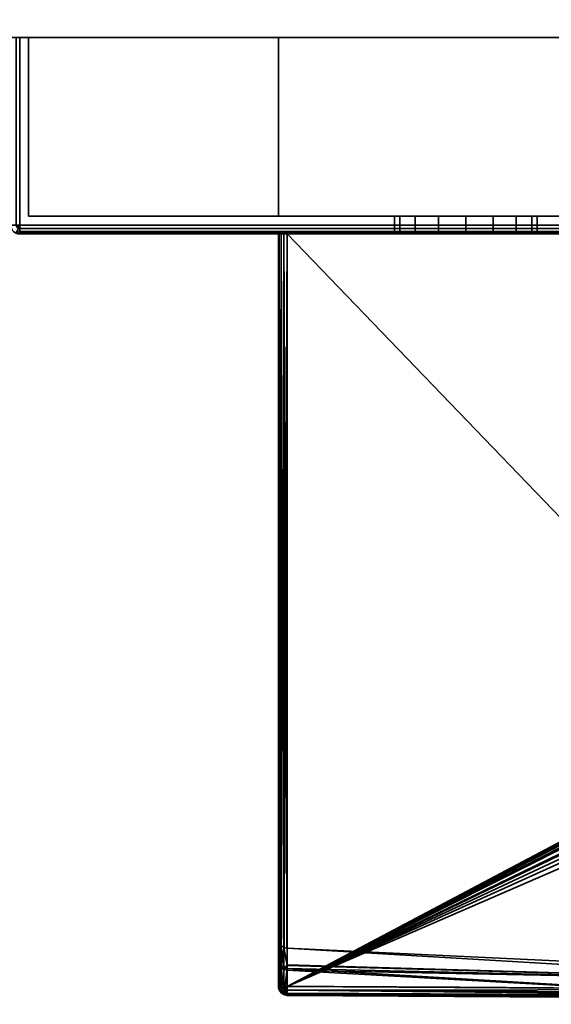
# Model space of a CAD drawing. Header units: millimetres. Extents: x -309 to 8309, y -96 to 57.
# Tile 49 of 95: x 4221 to 4251, y -93 to -38. Entities that reach past the tile are written whole.
import ezdxf

# ---------------------------------------------------------------- set-up
doc = ezdxf.new("R2010")
doc.units = ezdxf.units.MM
doc.layers.add('151', color=7, linetype='Continuous', true_color=0xffffff)
doc.layers.add('31', color=7, linetype='Continuous', true_color=0xffffff)

# ---------------------------------------------------------------- blocks, each defined once
blk = doc.blocks.new('UG_SURFACE_010')
at = {"layer": '151', "color": 252, "linetype": 'Continuous', "lineweight": 35}
for points in [[(4378, 0, 2017), (4191, 0, 2017), (4191, -39.3, 2017), (4378, -39.3, 2017)], [(4191, -37.3), (4378, -37.3), (4378, -39.3, 2), (4191, -39.3, 2)], [(4191, -39.3, 2), (4378, -39.3, 2), (4378, -39.3, 2017), (4191, -39.3, 2017)]]:
    blk.add_3dface(points, dxfattribs=at)
blk = doc.blocks.new('UG_SURFACE_029')
at = {"layer": '31', "color": 251, "linetype": 'Continuous', "lineweight": 35}
for points in [[(4221.5, -39.3, 1049.5), (4221.5, -39.3, 1000.5), (4220.5, -39.3, 1000), (4220.5, -39.3, 1050)], [(4221.5, -39.3, 1000.5), (4220.646, -39.3, 999.646), (4220.538, -39.3, 999.809), (4220.5, -39.3, 1000)], [(4220.5, -39.3, 1050), (4220.538, -39.3, 1050.191), (4220.646, -39.3, 1050.354), (4221.5, -39.3, 1049.5)], [(4221, -39.3, 999.5), (4220.809, -39.3, 999.538), (4220.646, -39.3, 999.646), (4221.5, -39.3, 1000.5)], [(4221.5, -39.3, 1049.5), (4220.646, -39.3, 1050.354), (4220.809, -39.3, 1050.462), (4221, -39.3, 1050.5)], [(4221, -39.3, 999.5), (4221, -49.8, 999.5), (4220.809, -49.8, 999.538), (4220.809, -39.3, 999.538)], [(4220.809, -39.3, 1050.462), (4220.809, -49.8, 1050.462), (4221, -49.8, 1050.5), (4221, -39.3, 1050.5)], [(4271, -39.3, 999.5), (4271, -49.8, 999.5), (4221, -49.8, 999.5), (4221, -39.3, 999.5)], [(4271, -49.8, 1050.5), (4271, -39.3, 1050.5), (4221, -39.3, 1050.5), (4221, -49.8, 1050.5)], [(4221.5, -39.3, 1000.5), (4270.5, -39.3, 1000.5), (4271, -39.3, 999.5), (4221, -39.3, 999.5)], [(4270.5, -39.3, 1049.5), (4221.5, -39.3, 1049.5), (4221, -39.3, 1050.5), (4271, -39.3, 1050.5)], [(4221.5, -39.3, 1049.5), (4221.5, -49.3, 1049.5), (4221.5, -49.3, 1000.5), (4221.5, -39.3, 1000.5)], [(4270.5, -39.3, 1049.5), (4270.5, -49.3, 1049.5), (4221.5, -49.3, 1049.5), (4221.5, -39.3, 1049.5)], [(4221.5, -39.3, 1000.5), (4221.5, -49.3, 1000.5), (4270.5, -49.3, 1000.5), (4270.5, -39.3, 1000.5)], [(4221.5, -49.3, 1000.5), (4244.469, -49.3, 1014.305), (4246, -49.3, 1014)], [(4221.5, -49.3, 1000.5), (4221.5, -49.3, 1049.5), (4242, -49.3, 1032), (4242, -49.3, 1018)], [(4246, -49.3, 1014), (4247.531, -49.3, 1014.305), (4270.5, -49.3, 1000.5), (4221.5, -49.3, 1000.5)], [(4221.5, -49.3, 1049.5), (4242.304, -49.3, 1033.531), (4242, -49.3, 1032)], [(4221.5, -49.3, 1000.5), (4243.172, -49.3, 1015.172), (4244.469, -49.3, 1014.305)], [(4242, -49.3, 1018), (4242.304, -49.3, 1016.469), (4221.5, -49.3, 1000.5)], [(4221.5, -49.3, 1049.5), (4243.172, -49.3, 1034.828), (4242.304, -49.3, 1033.531)], [(4242.304, -49.3, 1016.469), (4243.172, -49.3, 1015.172), (4221.5, -49.3, 1000.5)], [(4221.5, -49.3, 1049.5), (4270.5, -49.3, 1049.5), (4246, -49.3, 1036), (4244.469, -49.3, 1035.696)], [(4244.469, -49.3, 1035.696), (4243.172, -49.3, 1034.828), (4221.5, -49.3, 1049.5)], [(4242, -49.3, 1018), (4242, -50.3, 1018), (4242.304, -50.3, 1016.469), (4242.304, -49.3, 1016.469)], [(4242.304, -49.3, 1033.531), (4242.304, -50.3, 1033.531), (4242, -50.3, 1032), (4242, -49.3, 1032)], [(4242, -49.3, 1032), (4242, -50.3, 1032), (4242, -50.3, 1018), (4242, -49.3, 1018)], [(4242.304, -49.3, 1016.469), (4242.304, -50.3, 1016.469), (4243.172, -50.3, 1015.172), (4243.172, -49.3, 1015.172)], [(4243.172, -49.3, 1034.828), (4243.172, -50.3, 1034.828), (4242.304, -50.3, 1033.531), (4242.304, -49.3, 1033.531)], [(4243.172, -49.3, 1015.172), (4243.172, -50.3, 1015.172), (4244.469, -50.3, 1014.305), (4244.469, -49.3, 1014.305)], [(4244.469, -49.3, 1035.696), (4244.469, -50.3, 1035.696), (4243.172, -50.3, 1034.828), (4243.172, -49.3, 1034.828)], [(4244.469, -49.3, 1014.305), (4244.469, -50.3, 1014.305), (4246, -50.3, 1014), (4246, -49.3, 1014)], [(4246, -49.3, 1036), (4246, -50.3, 1036), (4244.469, -50.3, 1035.696), (4244.469, -49.3, 1035.696)], [(4247.531, -49.3, 1035.696), (4246, -49.3, 1036), (4270.5, -49.3, 1049.5)], [(4246, -49.3, 1014), (4246, -50.3, 1014), (4247.531, -50.3, 1014.305), (4247.531, -49.3, 1014.305)], [(4247.531, -49.3, 1035.696), (4247.531, -50.3, 1035.696), (4246, -50.3, 1036), (4246, -49.3, 1036)], [(4270.5, -49.3, 1049.5), (4248.828, -49.3, 1034.828), (4247.531, -49.3, 1035.696)], [(4247.531, -49.3, 1014.305), (4248.828, -49.3, 1015.172), (4270.5, -49.3, 1000.5)], [(4247.531, -49.3, 1014.305), (4247.531, -50.3, 1014.305), (4248.828, -50.3, 1015.172), (4248.828, -49.3, 1015.172)], [(4248.828, -49.3, 1034.828), (4248.828, -50.3, 1034.828), (4247.531, -50.3, 1035.696), (4247.531, -49.3, 1035.696)], [(4270.5, -49.3, 1000.5), (4248.828, -49.3, 1015.172), (4249.695, -49.3, 1016.469)], [(4249.695, -49.3, 1033.531), (4248.828, -49.3, 1034.828), (4270.5, -49.3, 1049.5)], [(4248.828, -49.3, 1015.172), (4248.828, -50.3, 1015.172), (4249.695, -50.3, 1016.469), (4249.695, -49.3, 1016.469)], [(4249.695, -49.3, 1033.531), (4249.695, -50.3, 1033.531), (4248.828, -50.3, 1034.828), (4248.828, -49.3, 1034.828)], [(4270.5, -49.3, 1000.5), (4249.695, -49.3, 1016.469), (4250, -49.3, 1018)], [(4250, -49.3, 1032), (4249.695, -49.3, 1033.531), (4270.5, -49.3, 1049.5)], [(4249.695, -49.3, 1016.469), (4249.695, -50.3, 1016.469), (4250, -50.3, 1018), (4250, -49.3, 1018)], [(4250, -49.3, 1032), (4250, -50.3, 1032), (4249.695, -50.3, 1033.531), (4249.695, -49.3, 1033.531)], [(4270.5, -49.3, 1049.5), (4270.5, -49.3, 1000.5), (4250, -49.3, 1018), (4250, -49.3, 1032)], [(4250, -49.3, 1018), (4250, -50.3, 1018), (4250, -50.3, 1032), (4250, -49.3, 1032)], [(4220.823, -49.873, 999.538), (4220.809, -49.8, 999.538), (4221, -49.8, 999.5)], [(4221, -49.8, 1050.5), (4220.809, -49.8, 1050.462), (4220.823, -49.873, 1050.462)], [(4220.865, -49.935, 999.538), (4220.823, -49.873, 999.538), (4221, -49.8, 999.5)], [(4221, -49.8, 1050.5), (4220.823, -49.873, 1050.462), (4220.865, -49.935, 1050.462)], [(4221, -50.262, 999.809), (4220.823, -50.227, 999.809), (4220.865, -50.127, 999.646), (4221, -50.154, 999.646)], [(4221, -50.154, 1050.354), (4220.865, -50.127, 1050.354), (4220.823, -50.227, 1050.191), (4221, -50.262, 1050.191)], [(4220.927, -49.977, 999.538), (4220.865, -49.935, 999.538), (4221, -49.8, 999.5)], [(4221, -49.8, 1050.5), (4220.865, -49.935, 1050.462), (4220.927, -49.977, 1050.462)], [(4221, -50.154, 999.646), (4220.865, -50.127, 999.646), (4220.927, -49.977, 999.538), (4221, -49.991, 999.538)], [(4221, -49.991, 1050.462), (4220.927, -49.977, 1050.462), (4220.865, -50.127, 1050.354), (4221, -50.154, 1050.354)], [(4221, -49.991, 999.538), (4220.927, -49.977, 999.538), (4221, -49.8, 999.5)], [(4221, -49.8, 1050.5), (4220.927, -49.977, 1050.462), (4221, -49.991, 1050.462)], [(4271, -49.991, 999.538), (4221, -49.991, 999.538), (4221, -49.8, 999.5), (4271, -49.8, 999.5)], [(4221, -49.991, 1050.462), (4271, -49.991, 1050.462), (4271, -49.8, 1050.5), (4221, -49.8, 1050.5)], [(4271, -50.154, 999.646), (4221, -50.154, 999.646), (4221, -49.991, 999.538), (4271, -49.991, 999.538)], [(4221, -50.154, 1050.354), (4271, -50.154, 1050.354), (4271, -49.991, 1050.462), (4221, -49.991, 1050.462)], [(4271, -50.262, 999.809), (4221, -50.262, 999.809), (4221, -50.154, 999.646), (4271, -50.154, 999.646)], [(4221, -50.262, 1050.191), (4271, -50.262, 1050.191), (4271, -50.154, 1050.354), (4221, -50.154, 1050.354)], [(4221, -50.3, 1000), (4220.809, -50.262, 1000), (4220.823, -50.227, 999.809), (4221, -50.262, 999.809)], [(4221, -50.262, 1050.191), (4220.823, -50.227, 1050.191), (4220.809, -50.262, 1050), (4221, -50.3, 1050)], [(4221, -50.3, 1000), (4221, -50.3, 1050), (4220.809, -50.262, 1050), (4220.809, -50.262, 1000)], [(4271, -50.3, 1000), (4221, -50.3, 1000), (4221, -50.262, 999.809), (4271, -50.262, 999.809)], [(4221, -50.3, 1050), (4271, -50.3, 1050), (4271, -50.262, 1050.191), (4221, -50.262, 1050.191)], [(4221, -50.3, 1050), (4244.469, -50.3, 1035.696), (4246, -50.3, 1036)], [(4221, -50.3, 1050), (4221, -50.3, 1000), (4242, -50.3, 1018), (4242, -50.3, 1032)], [(4246, -50.3, 1036), (4247.531, -50.3, 1035.696), (4271, -50.3, 1050), (4221, -50.3, 1050)], [(4221, -50.3, 1000), (4242.304, -50.3, 1016.469), (4242, -50.3, 1018)], [(4221, -50.3, 1050), (4243.172, -50.3, 1034.828), (4244.469, -50.3, 1035.696)], [(4242, -50.3, 1032), (4242.304, -50.3, 1033.531), (4221, -50.3, 1050)], [(4221, -50.3, 1000), (4243.172, -50.3, 1015.172), (4242.304, -50.3, 1016.469)], [(4242.304, -50.3, 1033.531), (4243.172, -50.3, 1034.828), (4221, -50.3, 1050)], [(4221, -50.3, 1000), (4271, -50.3, 1000), (4246, -50.3, 1014), (4244.469, -50.3, 1014.305)], [(4244.469, -50.3, 1014.305), (4243.172, -50.3, 1015.172), (4221, -50.3, 1000)], [(4247.531, -50.3, 1014.305), (4246, -50.3, 1014), (4271, -50.3, 1000)], [(4271, -50.3, 1000), (4248.828, -50.3, 1015.172), (4247.531, -50.3, 1014.305)], [(4247.531, -50.3, 1035.696), (4248.828, -50.3, 1034.828), (4271, -50.3, 1050)], [(4271, -50.3, 1050), (4248.828, -50.3, 1034.828), (4249.695, -50.3, 1033.531)], [(4249.695, -50.3, 1016.469), (4248.828, -50.3, 1015.172), (4271, -50.3, 1000)], [(4271, -50.3, 1050), (4249.695, -50.3, 1033.531), (4250, -50.3, 1032)], [(4250, -50.3, 1018), (4249.695, -50.3, 1016.469), (4271, -50.3, 1000)], [(4250, -50.3, 1032), (4250, -50.3, 1018), (4271, -50.3, 1000), (4271, -50.3, 1050)]]:
    blk.add_3dface(points, dxfattribs=at)
blk = doc.blocks.new('UG_SURFACE_030')
at = {"layer": '31', "color": 251, "linetype": 'Continuous', "lineweight": 35}
for points in [[(4221.5, -39.3, 1128.5), (4221.5, -39.3, 1079.5), (4220.5, -39.3, 1079), (4220.5, -39.3, 1129)], [(4221.5, -39.3, 1079.5), (4220.646, -39.3, 1078.646), (4220.538, -39.3, 1078.809), (4220.5, -39.3, 1079)], [(4220.5, -39.3, 1129), (4220.538, -39.3, 1129.191), (4220.646, -39.3, 1129.354), (4221.5, -39.3, 1128.5)], [(4221, -39.3, 1078.5), (4220.809, -39.3, 1078.538), (4220.646, -39.3, 1078.646), (4221.5, -39.3, 1079.5)], [(4221.5, -39.3, 1128.5), (4220.646, -39.3, 1129.354), (4220.809, -39.3, 1129.462), (4221, -39.3, 1129.5)], [(4220.809, -39.3, 1129.462), (4220.809, -49.8, 1129.462), (4221, -49.8, 1129.5), (4221, -39.3, 1129.5)], [(4221, -39.3, 1078.5), (4221, -49.8, 1078.5), (4220.809, -49.8, 1078.538), (4220.809, -39.3, 1078.538)], [(4221, -39.3, 1129.5), (4221, -49.8, 1129.5), (4271, -49.8, 1129.5), (4271, -39.3, 1129.5)], [(4271, -39.3, 1078.5), (4271, -49.8, 1078.5), (4221, -49.8, 1078.5), (4221, -39.3, 1078.5)], [(4221.5, -39.3, 1079.5), (4270.5, -39.3, 1079.5), (4271, -39.3, 1078.5), (4221, -39.3, 1078.5)], [(4270.5, -39.3, 1128.5), (4221.5, -39.3, 1128.5), (4221, -39.3, 1129.5), (4271, -39.3, 1129.5)], [(4221.5, -39.3, 1128.5), (4221.5, -49.3, 1128.5), (4221.5, -49.3, 1079.5), (4221.5, -39.3, 1079.5)], [(4270.5, -39.3, 1128.5), (4270.5, -49.3, 1128.5), (4221.5, -49.3, 1128.5), (4221.5, -39.3, 1128.5)], [(4221.5, -39.3, 1079.5), (4221.5, -49.3, 1079.5), (4270.5, -49.3, 1079.5), (4270.5, -39.3, 1079.5)], [(4235.5, -49.3, 1115), (4252.5, -49.3, 1115), (4252.5, -39.3, 1115), (4235.5, -39.3, 1115)], [(4235.5, -39.3, 1093), (4235.5, -39.3, 1115), (4255.12, -39.3, 1104.029), (4254.663, -39.3, 1098.1)], [(4235.5, -39.3, 1115), (4252.5, -39.3, 1115), (4254.513, -39.3, 1109.114)], [(4254.513, -39.3, 1109.114), (4255.329, -39.3, 1106.728), (4255.12, -39.3, 1104.029), (4235.5, -39.3, 1115)], [(4254.663, -39.3, 1098.1), (4254.656, -39.3, 1098.013), (4252.5, -39.3, 1093), (4235.5, -39.3, 1093)], [(4235.5, -49.3, 1093), (4235.5, -49.3, 1115), (4235.5, -39.3, 1115), (4235.5, -39.3, 1093)], [(4252.5, -49.3, 1093), (4235.5, -49.3, 1093), (4235.5, -39.3, 1093), (4252.5, -39.3, 1093)], [(4270.5, -49.3, 1079.5), (4221.5, -49.3, 1079.5), (4235.5, -49.3, 1093), (4252.5, -49.3, 1093)], [(4221.5, -49.3, 1079.5), (4221.5, -49.3, 1128.5), (4235.5, -49.3, 1115), (4235.5, -49.3, 1093)], [(4221.5, -49.3, 1128.5), (4270.5, -49.3, 1128.5), (4252.5, -49.3, 1115), (4235.5, -49.3, 1115)], [(4221, -49.8, 1129.5), (4220.809, -49.8, 1129.462), (4220.823, -49.873, 1129.462)], [(4220.823, -49.873, 1078.538), (4220.809, -49.8, 1078.538), (4221, -49.8, 1078.5)], [(4221, -49.8, 1129.5), (4220.823, -49.873, 1129.462), (4220.865, -49.935, 1129.462)], [(4220.865, -49.935, 1078.538), (4220.823, -49.873, 1078.538), (4221, -49.8, 1078.5)], [(4221, -50.154, 1129.354), (4220.865, -50.127, 1129.354), (4220.823, -50.227, 1129.191), (4221, -50.262, 1129.191)], [(4221, -50.262, 1078.809), (4220.823, -50.227, 1078.809), (4220.865, -50.127, 1078.646), (4221, -50.154, 1078.646)], [(4221, -49.8, 1129.5), (4220.865, -49.935, 1129.462), (4220.927, -49.977, 1129.462)], [(4220.927, -49.977, 1078.538), (4220.865, -49.935, 1078.538), (4221, -49.8, 1078.5)], [(4221, -49.991, 1129.462), (4220.927, -49.977, 1129.462), (4220.865, -50.127, 1129.354), (4221, -50.154, 1129.354)], [(4221, -50.154, 1078.646), (4220.865, -50.127, 1078.646), (4220.927, -49.977, 1078.538), (4221, -49.991, 1078.538)], [(4221, -49.8, 1129.5), (4220.927, -49.977, 1129.462), (4221, -49.991, 1129.462)], [(4221, -49.991, 1078.538), (4220.927, -49.977, 1078.538), (4221, -49.8, 1078.5)], [(4221, -49.991, 1129.462), (4271, -49.991, 1129.462), (4271, -49.8, 1129.5), (4221, -49.8, 1129.5)], [(4271, -49.991, 1078.538), (4221, -49.991, 1078.538), (4221, -49.8, 1078.5), (4271, -49.8, 1078.5)], [(4221, -50.154, 1129.354), (4271, -50.154, 1129.354), (4271, -49.991, 1129.462), (4221, -49.991, 1129.462)], [(4271, -50.154, 1078.646), (4221, -50.154, 1078.646), (4221, -49.991, 1078.538), (4271, -49.991, 1078.538)], [(4221, -50.262, 1129.191), (4271, -50.262, 1129.191), (4271, -50.154, 1129.354), (4221, -50.154, 1129.354)], [(4271, -50.262, 1078.809), (4221, -50.262, 1078.809), (4221, -50.154, 1078.646), (4271, -50.154, 1078.646)], [(4221, -50.262, 1129.191), (4220.823, -50.227, 1129.191), (4220.809, -50.262, 1129), (4221, -50.3, 1129)], [(4221, -50.3, 1079), (4220.809, -50.262, 1079), (4220.823, -50.227, 1078.809), (4221, -50.262, 1078.809)], [(4221, -50.3, 1079), (4221, -50.3, 1129), (4220.809, -50.262, 1129), (4220.809, -50.262, 1079)], [(4221, -50.3, 1129), (4271, -50.3, 1129), (4271, -50.262, 1129.191), (4221, -50.262, 1129.191)], [(4271, -50.3, 1079), (4221, -50.3, 1079), (4221, -50.262, 1078.809), (4271, -50.262, 1078.809)], [(4221, -50.3, 1129), (4221, -50.3, 1079), (4235.5, -50.3, 1093.5), (4235.5, -50.3, 1114.5)], [(4221, -50.3, 1079), (4235.538, -50.3, 1093.309), (4235.5, -50.3, 1093.5)], [(4235.5, -50.3, 1114.5), (4235.538, -50.3, 1114.691), (4221, -50.3, 1129)], [(4271, -50.3, 1129), (4221, -50.3, 1129), (4236, -50.3, 1115), (4252.256, -50.3, 1115)], [(4221, -50.3, 1079), (4235.646, -50.3, 1093.146), (4235.538, -50.3, 1093.309)], [(4221, -50.3, 1129), (4235.809, -50.3, 1114.962), (4236, -50.3, 1115)], [(4235.538, -50.3, 1114.691), (4235.646, -50.3, 1114.854), (4221, -50.3, 1129)], [(4221, -50.3, 1079), (4235.809, -50.3, 1093.038), (4235.646, -50.3, 1093.146)], [(4235.646, -50.3, 1114.854), (4235.809, -50.3, 1114.962), (4221, -50.3, 1129)], [(4221, -50.3, 1079), (4271, -50.3, 1079), (4252.256, -50.3, 1093), (4236, -50.3, 1093)], [(4236, -50.3, 1093), (4235.809, -50.3, 1093.038), (4221, -50.3, 1079)], [(4235.5, -50.3, 1114.5), (4235.5, -89.811, 1104), (4235.5, -91.065, 1111.36)], [(4235.5, -50.3, 1093.5), (4235.5, -92.446, 1093.5), (4235.5, -90.965, 1096.93)], [(4235.5, -90.965, 1096.93), (4235.5, -89.811, 1104), (4235.5, -50.3, 1114.5), (4235.5, -50.3, 1093.5)], [(4235.5, -91.065, 1111.36), (4235.5, -92.446, 1114.5), (4235.5, -50.3, 1114.5)], [(4235.5, -50.3, 1114.5), (4235.5, -92.446, 1114.5), (4235.526, -92.446, 1114.66)], [(4235.526, -92.446, 1114.66), (4235.538, -50.3, 1114.691), (4235.5, -50.3, 1114.5)], [(4235.5, -50.3, 1093.5), (4235.538, -50.3, 1093.309), (4235.526, -92.446, 1093.34)], [(4235.526, -92.446, 1093.34), (4235.5, -92.446, 1093.5), (4235.5, -50.3, 1093.5)], [(4235.526, -92.446, 1114.66), (4235.543, -92.446, 1114.688), (4235.538, -50.3, 1114.691)], [(4235.538, -50.3, 1093.309), (4235.543, -92.446, 1093.312), (4235.526, -92.446, 1093.34)], [(4235.538, -50.3, 1114.691), (4235.543, -92.446, 1114.688), (4235.631, -92.446, 1114.837)], [(4235.631, -92.446, 1114.837), (4235.646, -50.3, 1114.854), (4235.538, -50.3, 1114.691)], [(4235.631, -92.446, 1093.163), (4235.538, -50.3, 1093.309), (4235.646, -50.3, 1093.146)], [(4235.631, -92.446, 1093.163), (4235.543, -92.446, 1093.312), (4235.538, -50.3, 1093.309)], [(4235.631, -92.446, 1114.837), (4235.649, -92.446, 1114.85), (4235.646, -50.3, 1114.854)], [(4235.646, -50.3, 1093.146), (4235.649, -92.446, 1093.15), (4235.631, -92.446, 1093.163)], [(4235.646, -50.3, 1114.854), (4235.649, -92.446, 1114.85), (4235.798, -92.446, 1114.958)], [(4235.798, -92.446, 1114.958), (4235.809, -50.3, 1114.962), (4235.646, -50.3, 1114.854)], [(4235.798, -92.446, 1093.042), (4235.646, -50.3, 1093.146), (4235.809, -50.3, 1093.038)], [(4235.798, -92.446, 1093.042), (4235.649, -92.446, 1093.15), (4235.646, -50.3, 1093.146)], [(4235.798, -92.446, 1114.958), (4235.809, -92.446, 1114.96), (4235.809, -50.3, 1114.962)], [(4235.809, -50.3, 1093.038), (4235.809, -92.446, 1093.04), (4235.798, -92.446, 1093.042)], [(4236, -92.446, 1115), (4236, -50.3, 1115), (4235.809, -50.3, 1114.962)], [(4235.809, -50.3, 1114.962), (4235.809, -92.446, 1114.96), (4236, -92.446, 1115)], [(4235.809, -92.446, 1093.04), (4235.809, -50.3, 1093.038), (4236, -50.3, 1093)], [(4236, -50.3, 1093), (4236, -92.446, 1093), (4235.809, -92.446, 1093.04)], [(4236, -50.3, 1115), (4236, -92.446, 1115), (4252.364, -83.789, 1115), (4252.316, -67.253, 1115)], [(4252.316, -67.253, 1115), (4252.256, -50.3, 1115), (4236, -50.3, 1115)], [(4236, -50.3, 1093), (4252.256, -50.3, 1093), (4252.316, -67.253, 1093)], [(4252.316, -67.253, 1093), (4252.364, -83.789, 1093), (4236, -92.446, 1093), (4236, -50.3, 1093)], [(4236, -92.446, 1115), (4252.379, -83.912, 1115), (4252.364, -83.789, 1115)], [(4252.364, -83.789, 1093), (4252.372, -83.88, 1093), (4236, -92.446, 1093)], [(4252.372, -83.88, 1093), (4252.396, -83.967, 1093), (4236, -92.446, 1093)], [(4236, -92.446, 1115), (4252.455, -84.087, 1115), (4252.379, -83.912, 1115)], [(4252.396, -83.967, 1093), (4252.506, -84.159, 1093), (4236, -92.446, 1093)], [(4252.688, -84.334, 1115), (4252.455, -84.087, 1115), (4236, -92.446, 1115)], [(4236, -92.446, 1093), (4252.506, -84.159, 1093), (4252.756, -84.382, 1093)], [(4236, -92.446, 1115), (4252.979, -84.505, 1115), (4252.688, -84.334, 1115)], [(4236, -92.446, 1093), (4252.756, -84.382, 1093), (4253.286, -84.618, 1093)], [(4253.828, -84.711, 1115), (4252.979, -84.505, 1115), (4236, -92.446, 1115)], [(4264.068, -92.621, 1093), (4236, -92.446, 1093), (4253.286, -84.618, 1093), (4253.828, -84.711, 1093)], [(4273.836, -86.142, 1115), (4253.828, -84.711, 1115), (4236, -92.446, 1115), (4264.068, -92.621, 1115)], [(4235.5, -91.065, 1111.36), (4235.5, -89.811, 1104), (4235.537, -90, 1104)], [(4235.537, -90, 1104), (4235.5, -89.811, 1104), (4235.5, -90.965, 1096.93)], [(4235.5, -90.965, 1096.93), (4235.538, -91.145, 1096.99), (4235.537, -90, 1104)], [(4235.537, -90, 1104), (4235.538, -91.244, 1111.297), (4235.5, -91.065, 1111.36)], [(4235.537, -90, 1104), (4235.642, -90.161, 1104), (4235.644, -91.396, 1111.244)], [(4235.644, -91.396, 1111.244), (4235.538, -91.244, 1111.297), (4235.537, -90, 1104)], [(4235.642, -90.161, 1104), (4235.537, -90, 1104), (4235.538, -91.145, 1096.99)], [(4235.538, -91.145, 1096.99), (4235.644, -91.298, 1097.041), (4235.642, -90.161, 1104)], [(4235.642, -90.161, 1104), (4235.8, -90.27, 1104), (4235.804, -91.499, 1111.208)], [(4235.804, -91.499, 1111.208), (4235.644, -91.396, 1111.244), (4235.642, -90.161, 1104)], [(4235.8, -90.27, 1104), (4235.642, -90.161, 1104), (4235.644, -91.298, 1097.041)], [(4235.644, -91.298, 1097.041), (4235.804, -91.401, 1097.076), (4235.8, -90.27, 1104)], [(4235.8, -90.27, 1104), (4235.804, -91.401, 1097.076), (4235.992, -91.24, 1098.31)], [(4235.8, -90.27, 1104), (4235.988, -90.311, 1104), (4235.992, -91.279, 1109.683)], [(4235.8, -90.27, 1104), (4235.988, -90.311, 1104), (4235.988, -90.311, 1104)], [(4235.992, -91.279, 1109.683), (4235.804, -91.499, 1111.208), (4235.8, -90.27, 1104)], [(4235.992, -91.24, 1098.31), (4235.988, -90.311, 1104), (4235.8, -90.27, 1104)], [(4235.988, -90.311, 1104), (4267.301, -91.775, 1104), (4267.231, -92.155, 1109.564)], [(4267.231, -92.155, 1109.564), (4235.992, -91.279, 1109.683), (4235.988, -90.311, 1104)], [(4235.988, -90.311, 1104), (4235.992, -91.24, 1098.31), (4267.231, -92.155, 1098.436)], [(4267.301, -91.775, 1104), (4235.988, -90.311, 1104), (4235.988, -90.311, 1104)], [(4267.231, -92.155, 1098.436), (4267.301, -91.775, 1104), (4235.988, -90.311, 1104)], [(4235.5, -90.965, 1096.93), (4235.5, -92.446, 1093.5), (4235.519, -92.529, 1093.544)], [(4235.538, -91.145, 1096.99), (4235.5, -90.965, 1096.93), (4235.519, -92.529, 1093.544)], [(4235.519, -92.529, 1114.455), (4235.5, -91.065, 1111.36), (4235.538, -91.244, 1111.297)], [(4235.519, -92.529, 1114.455), (4235.5, -92.446, 1114.5), (4235.5, -91.065, 1111.36)], [(4235.519, -92.529, 1093.544), (4235.538, -92.615, 1093.59), (4235.538, -91.145, 1096.99)], [(4235.538, -91.244, 1111.297), (4235.538, -92.615, 1114.41), (4235.519, -92.529, 1114.455)], [(4235.538, -91.145, 1096.99), (4235.538, -92.615, 1093.59), (4235.55, -92.631, 1093.599)], [(4235.644, -91.298, 1097.041), (4235.538, -91.145, 1096.99), (4235.55, -92.631, 1093.599)], [(4235.55, -92.631, 1114.401), (4235.538, -91.244, 1111.297), (4235.644, -91.396, 1111.244)], [(4235.55, -92.631, 1114.401), (4235.538, -92.615, 1114.41), (4235.538, -91.244, 1111.297)], [(4235.55, -92.631, 1093.599), (4235.646, -92.758, 1093.667), (4235.644, -91.298, 1097.041)], [(4235.644, -91.396, 1111.244), (4235.646, -92.758, 1114.333), (4235.55, -92.631, 1114.401)], [(4235.804, -91.401, 1097.076), (4235.644, -91.298, 1097.041), (4235.646, -92.758, 1093.667)], [(4235.646, -92.758, 1114.333), (4235.644, -91.396, 1111.244), (4235.804, -91.499, 1111.208)], [(4235.646, -92.758, 1093.667), (4235.807, -92.853, 1093.718), (4235.804, -91.401, 1097.076)], [(4235.804, -91.499, 1111.208), (4235.807, -92.853, 1114.282), (4235.646, -92.758, 1114.333)], [(4235.804, -91.401, 1097.076), (4235.993, -91.439, 1097.089), (4235.992, -91.24, 1098.31)], [(4235.992, -91.279, 1109.683), (4235.993, -91.536, 1111.195), (4235.804, -91.499, 1111.208)], [(4235.804, -91.401, 1097.076), (4235.807, -92.853, 1093.718), (4235.828, -92.857, 1093.72)], [(4235.993, -91.439, 1097.089), (4235.804, -91.401, 1097.076), (4235.828, -92.857, 1093.72)], [(4235.828, -92.857, 1114.28), (4235.804, -91.499, 1111.208), (4235.993, -91.536, 1111.195)], [(4235.828, -92.857, 1114.28), (4235.807, -92.853, 1114.282), (4235.804, -91.499, 1111.208)], [(4235.828, -92.857, 1093.72), (4235.999, -92.887, 1093.736), (4235.993, -91.439, 1097.089)], [(4235.993, -91.536, 1111.195), (4235.999, -92.887, 1114.264), (4235.828, -92.857, 1114.28)], [(4267.231, -92.155, 1098.436), (4235.992, -91.24, 1098.31), (4235.993, -91.439, 1097.089)], [(4235.993, -91.536, 1111.195), (4235.992, -91.279, 1109.683), (4267.231, -92.155, 1109.564)], [(4235.993, -91.439, 1097.089), (4235.999, -92.887, 1093.736), (4264.064, -93.1, 1093.644)], [(4264.064, -93.1, 1093.644), (4267.231, -92.155, 1098.436), (4235.993, -91.439, 1097.089)], [(4235.993, -91.536, 1111.195), (4267.231, -92.155, 1109.564), (4264.064, -93.1, 1114.356)], [(4264.064, -93.1, 1114.356), (4235.999, -92.887, 1114.264), (4235.993, -91.536, 1111.195)], [(4235.562, -92.627, 1114.66), (4235.526, -92.446, 1114.66), (4235.5, -92.446, 1114.5)], [(4235.5, -92.446, 1114.5), (4235.519, -92.529, 1114.455), (4235.562, -92.627, 1114.66)], [(4235.562, -92.627, 1093.34), (4235.519, -92.529, 1093.544), (4235.5, -92.446, 1093.5)], [(4235.5, -92.446, 1093.5), (4235.526, -92.446, 1093.34), (4235.562, -92.627, 1093.34)], [(4235.54, -92.637, 1114.455), (4235.519, -92.529, 1114.455), (4235.538, -92.615, 1114.41)], [(4235.519, -92.529, 1114.455), (4235.54, -92.637, 1114.455), (4235.562, -92.627, 1114.66)], [(4235.562, -92.627, 1093.34), (4235.54, -92.637, 1093.544), (4235.519, -92.529, 1093.544)], [(4235.538, -92.615, 1093.59), (4235.519, -92.529, 1093.544), (4235.54, -92.637, 1093.544)], [(4235.543, -92.446, 1114.688), (4235.526, -92.446, 1114.66), (4235.562, -92.627, 1114.66)], [(4235.562, -92.627, 1093.34), (4235.526, -92.446, 1093.34), (4235.543, -92.446, 1093.312)], [(4235.538, -92.615, 1114.41), (4235.55, -92.631, 1114.401), (4235.54, -92.637, 1114.455)], [(4235.54, -92.637, 1093.544), (4235.55, -92.631, 1093.599), (4235.538, -92.615, 1093.59)], [(4235.664, -92.781, 1114.66), (4235.562, -92.627, 1114.66), (4235.54, -92.637, 1114.455), (4235.647, -92.798, 1114.455)], [(4235.647, -92.798, 1093.544), (4235.54, -92.637, 1093.544), (4235.562, -92.627, 1093.34), (4235.664, -92.781, 1093.34)], [(4235.647, -92.798, 1114.455), (4235.54, -92.637, 1114.455), (4235.55, -92.631, 1114.401)], [(4235.55, -92.631, 1093.599), (4235.54, -92.637, 1093.544), (4235.647, -92.798, 1093.544)], [(4235.562, -92.627, 1114.66), (4235.659, -92.587, 1114.837), (4235.631, -92.446, 1114.837), (4235.543, -92.446, 1114.688)], [(4235.543, -92.446, 1093.312), (4235.631, -92.446, 1093.163), (4235.659, -92.587, 1093.163), (4235.562, -92.627, 1093.34)], [(4235.55, -92.631, 1114.401), (4235.646, -92.758, 1114.333), (4235.647, -92.798, 1114.455)], [(4235.647, -92.798, 1093.544), (4235.646, -92.758, 1093.667), (4235.55, -92.631, 1093.599)], [(4235.739, -92.707, 1114.837), (4235.659, -92.587, 1114.837), (4235.562, -92.627, 1114.66), (4235.664, -92.781, 1114.66)], [(4235.664, -92.781, 1093.34), (4235.562, -92.627, 1093.34), (4235.659, -92.587, 1093.163), (4235.739, -92.707, 1093.163)], [(4235.649, -92.446, 1114.85), (4235.631, -92.446, 1114.837), (4235.659, -92.587, 1114.837)], [(4235.659, -92.587, 1093.163), (4235.631, -92.446, 1093.163), (4235.649, -92.446, 1093.15)], [(4235.659, -92.587, 1114.837), (4235.814, -92.523, 1114.958), (4235.798, -92.446, 1114.958), (4235.649, -92.446, 1114.85)], [(4235.649, -92.446, 1093.15), (4235.798, -92.446, 1093.042), (4235.814, -92.523, 1093.042), (4235.659, -92.587, 1093.163)], [(4235.857, -92.589, 1114.958), (4235.814, -92.523, 1114.958), (4235.659, -92.587, 1114.837), (4235.739, -92.707, 1114.837)], [(4235.739, -92.707, 1093.163), (4235.659, -92.587, 1093.163), (4235.814, -92.523, 1093.042), (4235.857, -92.589, 1093.042)], [(4235.922, -92.632, 1114.958), (4235.857, -92.589, 1114.958), (4235.739, -92.707, 1114.837), (4235.858, -92.787, 1114.837)], [(4235.858, -92.787, 1093.163), (4235.739, -92.707, 1093.163), (4235.857, -92.589, 1093.042), (4235.922, -92.632, 1093.042)], [(4235.809, -92.446, 1114.96), (4235.798, -92.446, 1114.958), (4235.814, -92.523, 1114.958)], [(4235.814, -92.523, 1093.042), (4235.798, -92.446, 1093.042), (4235.809, -92.446, 1093.04)], [(4235.814, -92.523, 1114.958), (4236, -92.446, 1115), (4235.809, -92.446, 1114.96)], [(4235.809, -92.446, 1093.04), (4236, -92.446, 1093), (4235.814, -92.523, 1093.042)], [(4236, -92.446, 1115), (4235.814, -92.523, 1114.958), (4235.857, -92.589, 1114.958)], [(4235.857, -92.589, 1093.042), (4235.814, -92.523, 1093.042), (4236, -92.446, 1093)], [(4236, -92.446, 1115), (4235.857, -92.589, 1114.958), (4235.922, -92.632, 1114.958)], [(4235.922, -92.632, 1093.042), (4235.857, -92.589, 1093.042), (4236, -92.446, 1093)], [(4235.999, -92.648, 1114.957), (4235.922, -92.632, 1114.958), (4235.858, -92.787, 1114.837)], [(4235.858, -92.787, 1093.163), (4235.922, -92.632, 1093.042), (4235.999, -92.648, 1093.043)], [(4235.999, -92.647, 1114.958), (4236, -92.446, 1115), (4235.922, -92.632, 1114.958)], [(4235.922, -92.632, 1093.042), (4236, -92.446, 1093), (4235.999, -92.647, 1093.042)], [(4235.922, -92.632, 1114.958), (4235.999, -92.648, 1114.957), (4235.999, -92.647, 1114.958)], [(4235.999, -92.647, 1093.042), (4235.999, -92.648, 1093.043), (4235.922, -92.632, 1093.042)], [(4264.068, -92.621, 1115), (4236, -92.446, 1115), (4235.999, -92.647, 1114.958)], [(4235.999, -92.647, 1093.042), (4236, -92.446, 1093), (4264.068, -92.621, 1093)], [(4235.999, -92.647, 1114.958), (4264.066, -92.803, 1114.966), (4264.068, -92.621, 1115)], [(4264.068, -92.621, 1093), (4264.066, -92.803, 1093.034), (4235.999, -92.647, 1093.042)], [(4235.647, -92.798, 1114.455), (4235.646, -92.758, 1114.333), (4235.807, -92.853, 1114.282)], [(4235.807, -92.853, 1093.718), (4235.646, -92.758, 1093.667), (4235.647, -92.798, 1093.544)], [(4235.817, -92.883, 1114.66), (4235.664, -92.781, 1114.66), (4235.647, -92.798, 1114.455), (4235.808, -92.906, 1114.455)], [(4235.808, -92.906, 1093.544), (4235.647, -92.798, 1093.544), (4235.664, -92.781, 1093.34), (4235.817, -92.883, 1093.34)], [(4235.807, -92.853, 1114.282), (4235.808, -92.906, 1114.455), (4235.647, -92.798, 1114.455)], [(4235.647, -92.798, 1093.544), (4235.808, -92.906, 1093.544), (4235.807, -92.853, 1093.718)], [(4235.858, -92.787, 1114.837), (4235.739, -92.707, 1114.837), (4235.664, -92.781, 1114.66), (4235.817, -92.883, 1114.66)], [(4235.817, -92.883, 1093.34), (4235.664, -92.781, 1093.34), (4235.739, -92.707, 1093.163), (4235.858, -92.787, 1093.163)], [(4235.807, -92.853, 1114.282), (4235.828, -92.857, 1114.28), (4235.808, -92.906, 1114.455)], [(4235.808, -92.906, 1093.544), (4235.828, -92.857, 1093.72), (4235.807, -92.853, 1093.718)], [(4235.998, -92.943, 1114.456), (4235.808, -92.906, 1114.455), (4235.828, -92.857, 1114.28)], [(4235.828, -92.857, 1093.72), (4235.808, -92.906, 1093.544), (4235.998, -92.943, 1093.544)], [(4235.998, -92.919, 1114.66), (4235.817, -92.883, 1114.66), (4235.808, -92.906, 1114.455)], [(4235.998, -92.945, 1093.54), (4235.808, -92.906, 1093.544), (4235.817, -92.883, 1093.34)], [(4235.808, -92.906, 1114.455), (4235.998, -92.945, 1114.46), (4235.998, -92.919, 1114.66)], [(4235.808, -92.906, 1114.455), (4235.998, -92.943, 1114.456), (4235.998, -92.945, 1114.46)], [(4235.998, -92.945, 1093.54), (4235.998, -92.943, 1093.544), (4235.808, -92.906, 1093.544)], [(4235.858, -92.787, 1114.837), (4235.817, -92.883, 1114.66), (4235.998, -92.919, 1114.664)], [(4235.817, -92.883, 1093.34), (4235.858, -92.787, 1093.163), (4235.999, -92.815, 1093.163)], [(4235.999, -92.815, 1093.163), (4235.998, -92.919, 1093.336), (4235.817, -92.883, 1093.34)], [(4235.817, -92.883, 1114.66), (4235.998, -92.919, 1114.66), (4235.998, -92.919, 1114.664)], [(4235.817, -92.883, 1093.34), (4235.998, -92.919, 1093.336), (4235.998, -92.945, 1093.54)], [(4235.828, -92.857, 1114.28), (4235.999, -92.887, 1114.264), (4235.998, -92.943, 1114.456)], [(4235.998, -92.943, 1093.544), (4235.999, -92.887, 1093.736), (4235.828, -92.857, 1093.72)], [(4235.858, -92.787, 1114.837), (4235.999, -92.814, 1114.839), (4235.999, -92.648, 1114.957)], [(4235.999, -92.648, 1093.043), (4235.999, -92.814, 1093.161), (4235.858, -92.787, 1093.163)], [(4235.998, -92.919, 1114.664), (4235.999, -92.814, 1114.839), (4235.858, -92.787, 1114.837)], [(4235.999, -92.814, 1093.161), (4235.999, -92.815, 1093.163), (4235.858, -92.787, 1093.163)], [(4235.999, -92.814, 1114.839), (4235.998, -92.919, 1114.664), (4264.064, -93.07, 1114.719)], [(4264.064, -93.07, 1093.281), (4235.998, -92.919, 1093.336), (4235.999, -92.815, 1093.163)], [(4235.998, -92.943, 1114.456), (4235.999, -92.887, 1114.264), (4264.064, -93.1, 1114.356)], [(4264.064, -93.1, 1093.644), (4235.999, -92.887, 1093.736), (4235.998, -92.943, 1093.544)], [(4235.998, -92.919, 1114.66), (4235.998, -92.945, 1114.46), (4264.064, -93.119, 1114.54)], [(4264.064, -93.07, 1114.719), (4235.998, -92.919, 1114.664), (4235.998, -92.919, 1114.66)], [(4264.064, -93.119, 1114.54), (4264.064, -93.07, 1114.719), (4235.998, -92.919, 1114.66)], [(4235.998, -92.919, 1093.336), (4264.064, -93.07, 1093.281), (4264.064, -93.119, 1093.46)], [(4264.064, -93.119, 1093.46), (4235.998, -92.945, 1093.54), (4235.998, -92.919, 1093.336)], [(4235.998, -92.945, 1114.46), (4235.998, -92.943, 1114.456), (4264.064, -93.1, 1114.356)], [(4264.064, -93.1, 1093.644), (4235.998, -92.943, 1093.544), (4235.998, -92.945, 1093.54)], [(4264.064, -93.1, 1114.356), (4264.064, -93.119, 1114.54), (4235.998, -92.945, 1114.46)], [(4235.998, -92.945, 1093.54), (4264.064, -93.119, 1093.46), (4264.064, -93.1, 1093.644)], [(4264.066, -92.803, 1114.966), (4235.999, -92.647, 1114.958), (4235.999, -92.648, 1114.957)], [(4235.999, -92.648, 1093.043), (4235.999, -92.647, 1093.042), (4264.066, -92.803, 1093.034)], [(4235.999, -92.648, 1114.957), (4235.999, -92.814, 1114.839), (4264.065, -92.96, 1114.867)], [(4264.065, -92.96, 1114.867), (4264.066, -92.803, 1114.966), (4235.999, -92.648, 1114.957)], [(4235.999, -92.648, 1093.043), (4264.066, -92.803, 1093.034), (4264.065, -92.96, 1093.132)], [(4264.065, -92.96, 1093.132), (4235.999, -92.814, 1093.161), (4235.999, -92.648, 1093.043)], [(4264.064, -93.07, 1114.719), (4264.065, -92.96, 1114.867), (4235.999, -92.814, 1114.839)], [(4235.999, -92.815, 1093.163), (4235.999, -92.814, 1093.161), (4264.065, -92.96, 1093.132)], [(4235.999, -92.815, 1093.163), (4264.065, -92.96, 1093.132), (4264.064, -93.07, 1093.281)]]:
    blk.add_3dface(points, dxfattribs=at)

msp = doc.modelspace()

# ---------------------------------------------------------------- linework, layer by layer
at = {"layer": '151', "color": 252, "linetype": 'Continuous', "lineweight": 35}
for p, q in [((4191, -39.3, 2017), (4378, -39.3, 2017)), ((4191, -39.3, 2), (4378, -39.3, 2))]:
    msp.add_line(p, q, dxfattribs=at)
at = {"layer": '31', "color": 251, "linetype": 'Continuous', "lineweight": 35}
for p, q in [((4271, -39.3, 1078.5), (4221, -39.3, 1078.5)), ((4221, -39.3, 1050.5), (4271, -39.3, 1050.5)), ((4271, -39.3, 999.5), (4221, -39.3, 999.5)), ((4221, -39.3, 1129.5), (4271, -39.3, 1129.5)), ((4221, -39.3, 1129.5), (4221, -49.8, 1129.5)), ((4221, -49.8, 1078.5), (4221, -39.3, 1078.5)), ((4221, -39.3, 1050.5), (4221, -49.8, 1050.5)), ((4221, -49.8, 999.5), (4221, -39.3, 999.5)), ((4221.5, -39.3, 1128.5), (4270.5, -39.3, 1128.5)), ((4221.5, -49.3, 1128.5), (4221.5, -39.3, 1128.5)), ((4221.5, -39.3, 1079.5), (4221.5, -39.3, 1128.5)), ((4221.5, -49.3, 1079.5), (4221.5, -39.3, 1079.5)), ((4270.5, -39.3, 1079.5), (4221.5, -39.3, 1079.5)), ((4221.5, -49.3, 1000.5), (4221.5, -39.3, 1000.5)), ((4221.5, -39.3, 1049.5), (4270.5, -39.3, 1049.5)), ((4221.5, -39.3, 1000.5), (4221.5, -39.3, 1049.5)), ((4270.5, -39.3, 1000.5), (4221.5, -39.3, 1000.5)), ((4221.5, -49.3, 1049.5), (4221.5, -39.3, 1049.5)), ((4235.5, -39.3, 1115), (4252.5, -39.3, 1115)), ((4252.5, -39.3, 1093), (4235.5, -39.3, 1093)), ((4235.5, -39.3, 1093), (4235.5, -39.3, 1115)), ((4235.5, -39.3, 1093), (4235.5, -49.3, 1093)), ((4235.5, -39.3, 1115), (4235.5, -49.3, 1115)), ((4270.5, -49.3, 1079.5), (4221.5, -49.3, 1079.5)), ((4221.5, -49.3, 1128.5), (4270.5, -49.3, 1128.5)), ((4221.5, -49.3, 1079.5), (4221.5, -49.3, 1128.5)), ((4270.5, -49.3, 1000.5), (4221.5, -49.3, 1000.5)), ((4221.5, -49.3, 1049.5), (4270.5, -49.3, 1049.5)), ((4221.5, -49.3, 1000.5), (4221.5, -49.3, 1049.5)), ((4235.5, -49.3, 1093), (4235.5, -49.3, 1115)), ((4235.5, -49.3, 1115), (4252.5, -49.3, 1115)), ((4252.5, -49.3, 1093), (4235.5, -49.3, 1093)), ((4242, -49.3, 1018), (4242, -49.3, 1032)), ((4242, -49.3, 1018), (4242, -50.3, 1018)), ((4242, -49.3, 1032), (4242, -50.3, 1032)), ((4250, -49.3, 1032), (4250, -50.3, 1032)), ((4250, -49.3, 1032), (4250, -49.3, 1018)), ((4250, -49.3, 1018), (4250, -50.3, 1018)), ((4221, -49.8, 1129.5), (4271, -49.8, 1129.5)), ((4271, -49.8, 1078.5), (4221, -49.8, 1078.5)), ((4271, -49.8, 999.5), (4221, -49.8, 999.5)), ((4221, -49.8, 1050.5), (4271, -49.8, 1050.5)), ((4221, -50.3, 1129), (4221, -50.3, 1079)), ((4221, -50.3, 1079), (4271, -50.3, 1079)), ((4271, -50.3, 1129), (4221, -50.3, 1129)), ((4221, -50.3, 1000), (4271, -50.3, 1000)), ((4271, -50.3, 1050), (4221, -50.3, 1050)), ((4221, -50.3, 1050), (4221, -50.3, 1000)), ((4271, -50.3, 1129), (4221, -50.3, 1129)), ((4235.5, -50.3, 1093.5), (4235.5, -50.3, 1114.5)), ((4235.5, -92.446, 1114.5), (4235.5, -50.3, 1114.5)), ((4235.5, -50.3, 1093.5), (4235.5, -92.446, 1093.5)), ((4252.256, -50.3, 1115), (4236, -50.3, 1115)), ((4252.256, -50.3, 1093), (4236, -50.3, 1093)), ((4236, -50.3, 1115), (4236, -92.446, 1115)), ((4236, -92.446, 1093), (4236, -50.3, 1093)), ((4242, -50.3, 1032), (4242, -50.3, 1018)), ((4250, -50.3, 1018), (4250, -50.3, 1032))]:
    msp.add_line(p, q, dxfattribs=at)
at = {"layer": '31', "color": 251, "linetype": 'Continuous', "lineweight": 35, "extrusion": (0, 1, 0)}
for centre, radius, start, end in [((-4221, 1079, -39.3), 0.5, 270, 0), ((-4221, 1129, -39.3), 0.5, 0, 90), ((-4221, 1000, -39.3), 0.5, 270, 0), ((-4221, 1050, -39.3), 0.5, 0, 90), ((-4246, 1032, -49.3), 4, 0, 180), ((-4246, 1018, -49.3), 4, 180, 0), ((-4236, 1114.5, -50.3), 0.5, 0, 90), ((-4236, 1093.5, -50.3), 0.5, 270, 0)]:
    msp.add_arc(centre, radius, start, end, dxfattribs=at)
at = {"layer": '31', "color": 251, "linetype": 'Continuous', "lineweight": 35, "extrusion": (0, 0, -1)}
for centre in [(-4221, -49.8, -1079), (-4221, -49.8, -1129)]:
    msp.add_arc(centre, 0.5, 270, 0, dxfattribs=at)
at = {"layer": '31', "color": 251, "linetype": 'Continuous', "lineweight": 35, "extrusion": (0, -1, 0)}
for centre, radius, start, end in [((4221, 1079, 49.8), 0.5, 180, 270), ((4221, 1129, 49.8), 0.5, 90, 180), ((4221, 1050, 49.8), 0.5, 90, 180), ((4221, 1000, 49.8), 0.5, 180, 270), ((4246, 1018, 50.3), 4, 180, 0), ((4246, 1032, 50.3), 4, 0, 180), ((4236, 1093.5, 92.446), 0.5, 180, 270), ((4236, 1114.5, 92.446), 0.5, 90, 180)]:
    msp.add_arc(centre, radius, start, end, dxfattribs=at)
at = {"layer": '31', "color": 251, "linetype": 'Continuous', "lineweight": 35}
for centre in [(4221, -49.8, 1050), (4221, -49.8, 1000)]:
    msp.add_arc(centre, 0.5, 180, 270, dxfattribs=at)
at = {"layer": '31', "color": 251, "linetype": 'Continuous', "lineweight": 35, "extrusion": (1, 0, 0)}
for centre, start, end in [((-49.8, 1079, 4221), 180, 270), ((-49.8, 1129, 4221), 90, 180), ((-49.8, 1050, 4221), 90, 180), ((-49.8, 1000, 4221), 180, 270)]:
    msp.add_arc(centre, 0.5, start, end, dxfattribs=at)
at = {"layer": '31', "color": 251, "linetype": 'Continuous', "lineweight": 35, "extrusion": (-4.67473e-14, -0.4722, -0.881491)}
msp.add_arc((4236, 597.842, -920.258), 0.5, 90.18, 180, dxfattribs=at)
at = {"layer": '31', "color": 251, "linetype": 'Continuous', "lineweight": 35, "extrusion": (0, 0.4722, -0.881491)}
msp.add_arc((-4236, 444.776, -1026.075), 0.5, 270.18, 0, dxfattribs=at)
at = {"layer": '31', "color": 251, "linetype": 'Continuous', "lineweight": 35, "extrusion": (0.999994, -0.003565, 0)}
for centre, start, end in [((-77.345, 1093.5, 4236.303), 151.8229, 270), ((-77.345, 1114.5, 4236.303), 90, 208.1771)]:
    msp.add_arc(centre, 0.5, start, end, dxfattribs=at)
at = {"layer": '31', "color": 251, "linetype": 'Continuous', "lineweight": 35}
for points, knots in [([(4235.5, -92.446, 1093.5), (4235.5, -91.58, 1095.118), (4235.5, -90.916, 1096.843), (4235.5, -90.035, 1100.369), (4235.5, -89.811, 1102.168), (4235.5, -89.812, 1105.838), (4235.5, -90.036, 1107.635), (4235.5, -90.916, 1111.156), (4235.5, -91.58, 1112.882), (4235.5, -92.446, 1114.5)], [0, 0, 0, 0, 0.25, 0.25, 0.5, 0.5, 0.75, 0.75, 1, 1, 1, 1]), ([(4235.998, -92.887, 1114.264), (4235.995, -92.04, 1112.683), (4235.993, -91.392, 1110.996), (4235.989, -90.531, 1107.556), (4235.988, -90.312, 1105.8), (4235.988, -90.311, 1102.213), (4235.989, -90.529, 1100.455), (4235.993, -91.39, 1097.009), (4235.995, -92.04, 1095.317), (4235.998, -92.887, 1093.736)], [0, 0, 0, 0, 0.25, 0.25, 0.5, 0.5, 0.75, 0.75, 1, 1, 1, 1]), ([(4361, -93.011, 1093), (4357.586, -93.007, 1093), (4354.171, -93.001, 1093), (4333.338, -92.95, 1093), (4315.919, -92.845, 1093), (4287.022, -92.77, 1093), (4275.545, -92.703, 1093), (4254.712, -92.554, 1093), (4245.356, -92.48, 1093), (4236, -92.446, 1093)], [0, 0, 0, 0, 0.081942, 0.081942, 0.499996, 0.499996, 0.775458, 0.775458, 1, 1, 1, 1]), ([(4236, -92.446, 1115), (4245.356, -92.48, 1115), (4254.712, -92.554, 1115), (4275.545, -92.703, 1115), (4287.022, -92.77, 1115), (4315.919, -92.845, 1115), (4333.338, -92.95, 1115), (4354.171, -93.001, 1115), (4357.586, -93.007, 1115), (4361, -93.011, 1115)], [0, 0, 0, 0, 0.224542, 0.224542, 0.500004, 0.500004, 0.918058, 0.918058, 1, 1, 1, 1]), ([(4360.999, -93.446, 1114.747), (4350.582, -93.443, 1114.73), (4340.166, -93.432, 1114.685), (4319.332, -93.374, 1114.58), (4308.915, -93.327, 1114.526), (4288.081, -93.273, 1114.474), (4277.665, -93.213, 1114.421), (4256.832, -93.04, 1114.321), (4246.415, -92.933, 1114.28), (4235.998, -92.887, 1114.264)], [0, 0, 0, 0, 0.25, 0.25, 0.5, 0.5, 0.75, 0.75, 1, 1, 1, 1]), ([(4235.998, -92.887, 1093.736), (4246.415, -92.933, 1093.72), (4256.832, -93.04, 1093.679), (4277.665, -93.213, 1093.579), (4288.081, -93.273, 1093.526), (4308.915, -93.327, 1093.474), (4319.332, -93.374, 1093.42), (4340.166, -93.432, 1093.315), (4350.582, -93.443, 1093.27), (4360.999, -93.446, 1093.253)], [0, 0, 0, 0, 0.25, 0.25, 0.5, 0.5, 0.75, 0.75, 1, 1, 1, 1])]:
    msp.add_open_spline(points, degree=3, knots=knots, dxfattribs=at)

# ---------------------------------------------------------------- block references
at = {"layer": '151', "color": 252, "linetype": 'Continuous', "lineweight": 35}
msp.add_blockref('UG_SURFACE_010', (0, 0), dxfattribs=at)
at = {"layer": '31', "color": 251, "linetype": 'Continuous', "lineweight": 35}
for name in ['UG_SURFACE_029', 'UG_SURFACE_030']:
    msp.add_blockref(name, (0, 0), dxfattribs=at)

doc.saveas('drawing.dxf')
